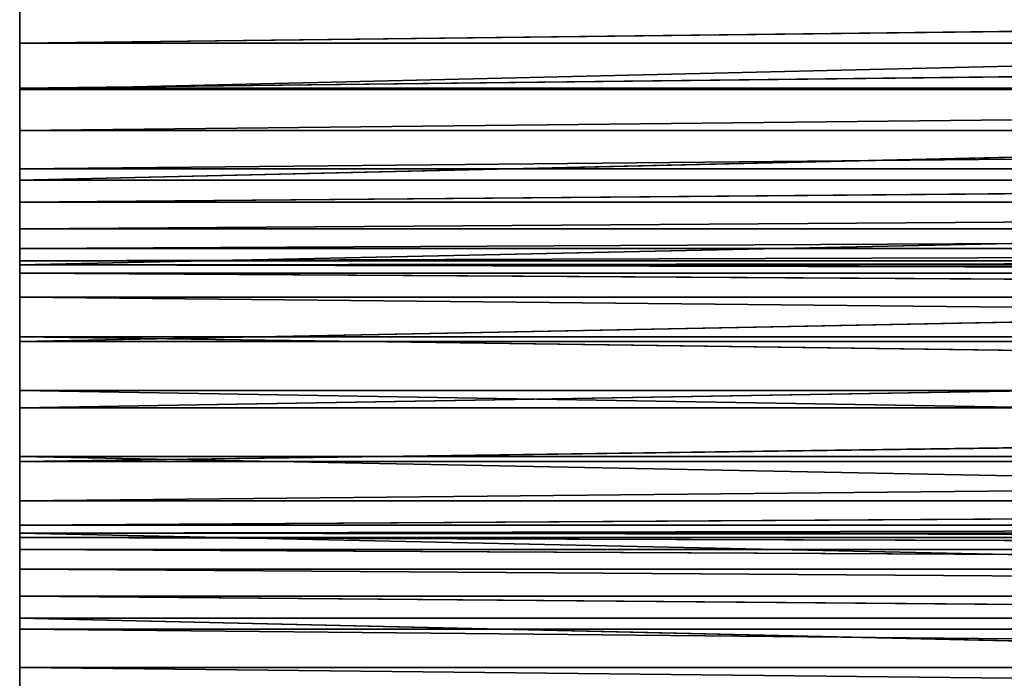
# Model space of a CAD drawing. Extents: x 0 to 22.2, y -49.5 to 1.2.
# Tile 6 of 23: x 0 to 5.5, y -15.8 to -12.1. Entities that reach past the tile are written whole.
import ezdxf

# ---------------------------------------------------------------- set-up
doc = ezdxf.new("R2010")
doc.units = 0
doc.header["$LTSCALE"] = 2.54
doc.layers.get('0').update_dxf_attribs({"color": 13, "linetype": 'CONTINUOUS'})

# ---------------------------------------------------------------- blocks, each defined once
blk = doc.blocks.new('GRUPA0_1')
at = {"color": 0}
for p, q in [((22, -12, 68.5), (0, -12.2605, 68.4772)), ((0, -12.2605, 68.4772), (0, -12, 68.5)), ((22, -12, 68.5), (0, -12.2605, 68.4772)), ((22, -12, 70), (0, -12.5209, 69.9544)), ((22, -12, 70), (0, -12.5209, 69.9544)), ((0, -12, 70), (0, -12.5209, 69.9544)), ((0, -12.5209, 69.9544), (0, -12, 68.5)), ((0, -12.2605, 68.4772), (0, -12, 68.5)), ((0, -12.5209, 69.9544), (0, -12, 68.5)), ((0, -12, 70), (0, -12.5209, 69.9544)), ((22, -12.2605, 68.4772), (0, -12.2605, 68.4772)), ((22, -12.2605, 68.4772), (0, -12.2605, 68.4772)), ((22, -12.2605, 68.4772), (0, -12.513, 68.4095)), ((0, -12.513, 68.4095), (0, -12.2605, 68.4772)), ((22, -12.2605, 68.4772), (0, -12.513, 68.4095)), ((0, -13.0261, 69.8191), (0, -12.2605, 68.4772)), ((0, -12.513, 68.4095), (0, -12.2605, 68.4772)), ((0, -13.0261, 69.8191), (0, -12.2605, 68.4772)), ((0, -12.5209, 69.9544), (0, -12.2605, 68.4772)), ((0, -12.5209, 69.9544), (0, -12.2605, 68.4772)), ((22, -12.513, 68.4095), (0, -12.513, 68.4095)), ((22, -12.513, 68.4095), (0, -12.513, 68.4095)), ((22, -12.513, 68.4095), (0, -12.75, 68.299)), ((0, -12.75, 68.299), (0, -12.513, 68.4095)), ((22, -12.513, 68.4095), (0, -12.75, 68.299)), ((0, -13.5, 69.5981), (0, -12.513, 68.4095)), ((0, -12.75, 68.299), (0, -12.513, 68.4095)), ((0, -13.5, 69.5981), (0, -12.513, 68.4095)), ((0, -13.0261, 69.8191), (0, -12.513, 68.4095)), ((0, -13.0261, 69.8191), (0, -12.513, 68.4095)), ((22, -12.5209, 69.9544), (0, -13.0261, 69.8191)), ((22, -12.5209, 69.9544), (0, -13.0261, 69.8191)), ((22, -12.5209, 69.9544), (0, -12.5209, 69.9544)), ((0, -12.5209, 69.9544), (0, -13.0261, 69.8191)), ((22, -12.5209, 69.9544), (0, -12.5209, 69.9544)), ((0, -12.5209, 69.9544), (0, -13.0261, 69.8191)), ((22, -12.75, 68.299), (0, -12.75, 68.299)), ((22, -12.75, 68.299), (0, -12.75, 68.299)), ((22, -12.75, 68.299), (0, -12.9642, 68.1491)), ((0, -12.9642, 68.1491), (0, -12.75, 68.299)), ((22, -12.75, 68.299), (0, -12.9642, 68.1491)), ((0, -13.9284, 69.2981), (0, -12.75, 68.299)), ((0, -12.9642, 68.1491), (0, -12.75, 68.299)), ((0, -13.9284, 69.2981), (0, -12.75, 68.299)), ((0, -13.5, 69.5981), (0, -12.75, 68.299)), ((0, -13.5, 69.5981), (0, -12.75, 68.299)), ((22, -12.9642, 68.1491), (0, -12.9642, 68.1491)), ((22, -12.9642, 68.1491), (0, -12.9642, 68.1491)), ((22, -12.9642, 68.1491), (0, -13.1491, 67.9642)), ((0, -13.1491, 67.9642), (0, -12.9642, 68.1491)), ((22, -12.9642, 68.1491), (0, -13.1491, 67.9642)), ((0, -14.2981, 68.9284), (0, -12.9642, 68.1491)), ((0, -13.1491, 67.9642), (0, -12.9642, 68.1491)), ((0, -14.2981, 68.9284), (0, -12.9642, 68.1491)), ((0, -13.9284, 69.2981), (0, -12.9642, 68.1491)), ((0, -13.9284, 69.2981), (0, -12.9642, 68.1491)), ((22, -13.0261, 69.8191), (0, -13.5, 69.5981)), ((22, -13.0261, 69.8191), (0, -13.5, 69.5981)), ((22, -13.0261, 69.8191), (0, -13.0261, 69.8191)), ((0, -13.0261, 69.8191), (0, -13.5, 69.5981)), ((22, -13.0261, 69.8191), (0, -13.0261, 69.8191)), ((0, -13.0261, 69.8191), (0, -13.5, 69.5981)), ((22, -13.1491, 67.9642), (0, -13.1491, 67.9642)), ((22, -13.1491, 67.9642), (0, -13.1491, 67.9642)), ((22, -13.1491, 67.9642), (0, -13.299, 67.75)), ((0, -13.299, 67.75), (0, -13.1491, 67.9642)), ((22, -13.1491, 67.9642), (0, -13.299, 67.75)), ((0, -14.5981, 68.5), (0, -13.1491, 67.9642)), ((0, -13.299, 67.75), (0, -13.1491, 67.9642)), ((0, -14.5981, 68.5), (0, -13.1491, 67.9642)), ((0, -14.2981, 68.9284), (0, -13.1491, 67.9642)), ((0, -14.2981, 68.9284), (0, -13.1491, 67.9642)), ((22, -13.299, 67.75), (0, -13.299, 67.75)), ((22, -13.299, 67.75), (0, -13.299, 67.75)), ((22, -13.299, 67.75), (0, -13.4095, 67.513)), ((0, -13.4095, 67.513), (0, -13.299, 67.75)), ((22, -13.299, 67.75), (0, -13.4095, 67.513)), ((0, -14.8191, 68.0261), (0, -13.299, 67.75)), ((0, -13.4095, 67.513), (0, -13.299, 67.75)), ((0, -14.8191, 68.0261), (0, -13.299, 67.75)), ((0, -14.5981, 68.5), (0, -13.299, 67.75)), ((0, -14.5981, 68.5), (0, -13.299, 67.75)), ((22, -13.4095, 67.513), (0, -13.4095, 67.513)), ((22, -13.4095, 67.513), (0, -13.4095, 67.513)), ((22, -13.4095, 67.513), (0, -13.4772, 67.2605)), ((0, -13.4772, 67.2605), (0, -13.4095, 67.513)), ((22, -13.4095, 67.513), (0, -13.4772, 67.2605)), ((0, -14.9544, 67.5209), (0, -13.4095, 67.513)), ((0, -13.4772, 67.2605), (0, -13.4095, 67.513)), ((0, -14.9544, 67.5209), (0, -13.4095, 67.513)), ((0, -14.8191, 68.0261), (0, -13.4095, 67.513)), ((0, -14.8191, 68.0261), (0, -13.4095, 67.513)), ((22, -13.4772, 67.2605), (0, -13.4772, 67.2605)), ((22, -13.4772, 67.2605), (0, -13.4772, 67.2605)), ((22, -13.4772, 67.2605), (0, -13.5, 67)), ((0, -13.5, 67), (0, -13.4772, 67.2605)), ((22, -13.4772, 67.2605), (0, -13.5, 67)), ((0, -15, 67), (0, -13.4772, 67.2605)), ((0, -13.5, 67), (0, -13.4772, 67.2605)), ((0, -15, 67), (0, -13.4772, 67.2605)), ((0, -14.9544, 67.5209), (0, -13.4772, 67.2605)), ((0, -14.9544, 67.5209), (0, -13.4772, 67.2605)), ((0, -13.5, 3), (22, -13.5, 3)), ((22, -13.5456, 2.4791), (0, -13.5, 3)), ((22, -13.5456, 2.4791), (0, -13.5, 3)), ((0, -13.5456, 2.4791), (0, -13.5, 3)), ((0, -15, 3), (0, -13.5, 3)), ((0, -13.5, 3), (0, -15.0228, 2.7395)), ((0, -13.5, 3), (0, -15.0228, 2.7395)), ((0, -13.5456, 2.4791), (0, -13.5, 3)), ((22, -13.5, 67), (0, -13.5, 67)), ((22, -13.5, 69.5981), (0, -13.9284, 69.2981)), ((22, -13.5, 69.5981), (0, -13.9284, 69.2981)), ((22, -13.5, 69.5981), (0, -13.5, 69.5981)), ((0, -13.5, 69.5981), (0, -13.9284, 69.2981)), ((22, -13.5, 69.5981), (0, -13.5, 69.5981)), ((0, -13.5, 67), (0, -15, 67)), ((0, -13.5, 69.5981), (0, -13.9284, 69.2981)), ((0, -13.5, 67), (0, -15, 67)), ((0, -13.5, 67), (0, -15, 3)), ((0, -13.5, 67), (0, -15, 3)), ((0, -13.5, 67), (0, -13.5, 3)), ((0, -15, 3), (0, -13.5, 3)), ((22, -13.5, 67), (0, -13.5, 67)), ((22, -13.5, 67), (0, -13.5, 3)), ((0, -13.5, 67), (0, -13.5, 3)), ((22, -13.5, 67), (0, -13.5, 3)), ((0, -13.5, 3), (22, -13.5, 3)), ((22, -13.5456, 2.4791), (0, -13.5456, 2.4791)), ((22, -13.5456, 2.4791), (0, -13.5456, 2.4791)), ((22, -13.6809, 1.9739), (0, -13.5456, 2.4791)), ((22, -13.6809, 1.9739), (0, -13.5456, 2.4791)), ((0, -13.6809, 1.9739), (0, -13.5456, 2.4791)), ((0, -13.5456, 2.4791), (0, -15.0228, 2.7395)), ((0, -13.5456, 2.4791), (0, -15.0228, 2.7395)), ((0, -13.5456, 2.4791), (0, -15.0905, 2.487)), ((0, -13.5456, 2.4791), (0, -15.0905, 2.487)), ((0, -13.6809, 1.9739), (0, -13.5456, 2.4791)), ((22, -13.6809, 1.9739), (0, -13.6809, 1.9739)), ((22, -13.6809, 1.9739), (0, -13.6809, 1.9739)), ((22, -13.9019, 1.5), (0, -13.6809, 1.9739)), ((22, -13.9019, 1.5), (0, -13.6809, 1.9739)), ((0, -13.9019, 1.5), (0, -13.6809, 1.9739)), ((0, -13.6809, 1.9739), (0, -15.0905, 2.487)), ((0, -13.6809, 1.9739), (0, -15.0905, 2.487)), ((0, -13.6809, 1.9739), (0, -15.201, 2.25)), ((0, -13.6809, 1.9739), (0, -15.201, 2.25)), ((0, -13.9019, 1.5), (0, -13.6809, 1.9739)), ((22, -13.9019, 1.5), (0, -13.9019, 1.5)), ((22, -13.9019, 1.5), (0, -13.9019, 1.5)), ((22, -14.2019, 1.0716), (0, -13.9019, 1.5)), ((22, -14.2019, 1.0716), (0, -13.9019, 1.5)), ((0, -14.2019, 1.0716), (0, -13.9019, 1.5)), ((0, -13.9019, 1.5), (0, -15.201, 2.25)), ((0, -13.9019, 1.5), (0, -15.201, 2.25)), ((0, -13.9019, 1.5), (0, -15.3509, 2.0358)), ((0, -13.9019, 1.5), (0, -15.3509, 2.0358)), ((0, -14.2019, 1.0716), (0, -13.9019, 1.5)), ((22, -13.9284, 69.2981), (0, -14.2981, 68.9284)), ((22, -13.9284, 69.2981), (0, -14.2981, 68.9284)), ((22, -13.9284, 69.2981), (0, -13.9284, 69.2981)), ((0, -13.9284, 69.2981), (0, -14.2981, 68.9284)), ((22, -13.9284, 69.2981), (0, -13.9284, 69.2981)), ((0, -13.9284, 69.2981), (0, -14.2981, 68.9284)), ((22, -14.2019, 1.0716), (0, -14.2019, 1.0716)), ((22, -14.2019, 1.0716), (0, -14.2019, 1.0716)), ((22, -14.5716, 0.7019), (0, -14.2019, 1.0716)), ((22, -14.5716, 0.7019), (0, -14.2019, 1.0716)), ((0, -14.5716, 0.7019), (0, -14.2019, 1.0716)), ((0, -14.2019, 1.0716), (0, -15.3509, 2.0358)), ((0, -14.2019, 1.0716), (0, -15.3509, 2.0358)), ((0, -14.2019, 1.0716), (0, -15.5358, 1.8509)), ((0, -14.2019, 1.0716), (0, -15.5358, 1.8509)), ((0, -14.5716, 0.7019), (0, -14.2019, 1.0716)), ((22, -14.2981, 68.9284), (0, -14.5981, 68.5)), ((22, -14.2981, 68.9284), (0, -14.5981, 68.5)), ((22, -14.2981, 68.9284), (0, -14.2981, 68.9284)), ((0, -14.2981, 68.9284), (0, -14.5981, 68.5)), ((22, -14.2981, 68.9284), (0, -14.2981, 68.9284)), ((0, -14.2981, 68.9284), (0, -14.5981, 68.5)), ((22, -14.5716, 0.7019), (0, -14.5716, 0.7019)), ((22, -14.5716, 0.7019), (0, -14.5716, 0.7019)), ((22, -15, 0.4019), (0, -14.5716, 0.7019)), ((22, -15, 0.4019), (0, -14.5716, 0.7019)), ((0, -15, 0.4019), (0, -14.5716, 0.7019)), ((0, -14.5716, 0.7019), (0, -15.5358, 1.8509)), ((0, -14.5716, 0.7019), (0, -15.5358, 1.8509)), ((0, -14.5716, 0.7019), (0, -15.75, 1.701)), ((0, -14.5716, 0.7019), (0, -15.75, 1.701)), ((0, -15, 0.4019), (0, -14.5716, 0.7019)), ((22, -14.5981, 68.5), (0, -14.8191, 68.0261)), ((22, -14.5981, 68.5), (0, -14.8191, 68.0261)), ((22, -14.5981, 68.5), (0, -14.5981, 68.5)), ((0, -14.5981, 68.5), (0, -14.8191, 68.0261)), ((22, -14.5981, 68.5), (0, -14.5981, 68.5)), ((0, -14.5981, 68.5), (0, -14.8191, 68.0261)), ((22, -14.8191, 68.0261), (0, -14.9544, 67.5209)), ((22, -14.8191, 68.0261), (0, -14.9544, 67.5209)), ((22, -14.8191, 68.0261), (0, -14.8191, 68.0261)), ((0, -14.8191, 68.0261), (0, -14.9544, 67.5209)), ((22, -14.8191, 68.0261), (0, -14.8191, 68.0261)), ((0, -14.8191, 68.0261), (0, -14.9544, 67.5209)), ((22, -14.9544, 67.5209), (0, -15, 67)), ((22, -14.9544, 67.5209), (0, -15, 67)), ((22, -14.9544, 67.5209), (0, -14.9544, 67.5209)), ((0, -14.9544, 67.5209), (0, -15, 67)), ((22, -14.9544, 67.5209), (0, -14.9544, 67.5209)), ((0, -14.9544, 67.5209), (0, -15, 67)), ((22, -15.0228, 2.7395), (0, -15, 3)), ((0, -15, 3), (0, -15.0228, 2.7395)), ((22, -15.0228, 2.7395), (0, -15, 3)), ((22, -15, 3), (0, -15, 3)), ((22, -15, 0.4019), (0, -15, 0.4019)), ((22, -15, 0.4019), (0, -15, 0.4019)), ((22, -15.4739, 0.1809), (0, -15, 0.4019)), ((22, -15.4739, 0.1809), (0, -15, 0.4019)), ((0, -15.4739, 0.1809), (0, -15, 0.4019)), ((0, -15, 3), (0, -15.0228, 2.7395)), ((0, -15, 0.4019), (0, -15.75, 1.701)), ((0, -15, 0.4019), (0, -15.75, 1.701)), ((0, -15, 0.4019), (0, -15.987, 1.5905)), ((0, -15, 0.4019), (0, -15.987, 1.5905)), ((0, -15.4739, 0.1809), (0, -15, 0.4019)), ((0, -15, 67), (22, -15, 67)), ((0, -15, 3), (0, -15, 67)), ((22, -15, 67), (0, -15, 3)), ((22, -15, 3), (0, -15, 3)), ((22, -15, 67), (0, -15, 3)), ((0, -15, 67), (22, -15, 67)), ((0, -15, 3), (0, -15, 67)), ((22, -15.0905, 2.487), (0, -15.0228, 2.7395)), ((0, -15.0228, 2.7395), (0, -15.0905, 2.487)), ((22, -15.0905, 2.487), (0, -15.0228, 2.7395)), ((22, -15.0228, 2.7395), (0, -15.0228, 2.7395)), ((22, -15.0228, 2.7395), (0, -15.0228, 2.7395)), ((0, -15.0228, 2.7395), (0, -15.0905, 2.487)), ((22, -15.201, 2.25), (0, -15.0905, 2.487)), ((0, -15.0905, 2.487), (0, -15.201, 2.25)), ((22, -15.201, 2.25), (0, -15.0905, 2.487)), ((22, -15.0905, 2.487), (0, -15.0905, 2.487)), ((22, -15.0905, 2.487), (0, -15.0905, 2.487)), ((0, -15.0905, 2.487), (0, -15.201, 2.25)), ((22, -15.3509, 2.0358), (0, -15.201, 2.25)), ((0, -15.201, 2.25), (0, -15.3509, 2.0358)), ((22, -15.3509, 2.0358), (0, -15.201, 2.25)), ((22, -15.201, 2.25), (0, -15.201, 2.25)), ((22, -15.201, 2.25), (0, -15.201, 2.25)), ((0, -15.201, 2.25), (0, -15.3509, 2.0358)), ((22, -15.5358, 1.8509), (0, -15.3509, 2.0358)), ((0, -15.3509, 2.0358), (0, -15.5358, 1.8509)), ((22, -15.5358, 1.8509), (0, -15.3509, 2.0358)), ((22, -15.3509, 2.0358), (0, -15.3509, 2.0358)), ((22, -15.3509, 2.0358), (0, -15.3509, 2.0358)), ((0, -15.3509, 2.0358), (0, -15.5358, 1.8509)), ((22, -15.4739, 0.1809), (0, -15.4739, 0.1809)), ((22, -15.4739, 0.1809), (0, -15.4739, 0.1809)), ((22, -15.9791, 0.0456), (0, -15.4739, 0.1809)), ((22, -15.9791, 0.0456), (0, -15.4739, 0.1809)), ((0, -15.9791, 0.0456), (0, -15.4739, 0.1809)), ((0, -15.4739, 0.1809), (0, -15.987, 1.5905)), ((0, -15.4739, 0.1809), (0, -15.987, 1.5905)), ((0, -15.4739, 0.1809), (0, -16.2395, 1.5228)), ((0, -15.4739, 0.1809), (0, -16.2395, 1.5228)), ((0, -15.9791, 0.0456), (0, -15.4739, 0.1809)), ((22, -15.75, 1.701), (0, -15.5358, 1.8509)), ((0, -15.5358, 1.8509), (0, -15.75, 1.701)), ((22, -15.75, 1.701), (0, -15.5358, 1.8509)), ((22, -15.5358, 1.8509), (0, -15.5358, 1.8509)), ((22, -15.5358, 1.8509), (0, -15.5358, 1.8509)), ((0, -15.5358, 1.8509), (0, -15.75, 1.701)), ((22, -15.987, 1.5905), (0, -15.75, 1.701)), ((0, -15.75, 1.701), (0, -15.987, 1.5905)), ((22, -15.987, 1.5905), (0, -15.75, 1.701)), ((22, -15.75, 1.701), (0, -15.75, 1.701)), ((22, -15.75, 1.701), (0, -15.75, 1.701)), ((0, -15.75, 1.701), (0, -15.987, 1.5905))]:
    blk.add_line(p, q, dxfattribs=at)
mesh = blk.add_polyface(dxfattribs=at)
corners = [(22, -12, 68.5), (0, -12.2605, 68.4772), (0, -12, 68.5)]
mesh.append_faces([[corners[k] for k in face] for face in [(0, 1, 2)]], dxfattribs={"color": 0})
mesh = blk.add_polyface(dxfattribs=at)
corners = [(22, -12.2605, 68.4772), (0, -12.2605, 68.4772), (22, -12, 68.5)]
mesh.append_faces([[corners[k] for k in face] for face in [(0, 1, 2)]], dxfattribs={"color": 0})
mesh = blk.add_polyface(dxfattribs=at)
corners = [(22, -12, 70), (0, -12.5209, 69.9544), (22, -12.5209, 69.9544)]
mesh.append_faces([[corners[k] for k in face] for face in [(0, 1, 2)]], dxfattribs={"color": 0})
mesh = blk.add_polyface(dxfattribs=at)
corners = [(22, -12, 70), (0, -12, 70), (0, -12.5209, 69.9544)]
mesh.append_faces([[corners[k] for k in face] for face in [(0, 1, 2)]], dxfattribs={"color": 0})
mesh = blk.add_polyface(dxfattribs=at)
corners = [(0, -12, 68.5), (0, -12.2605, 68.4772), (0, -12.5209, 69.9544)]
mesh.append_faces([[corners[k] for k in face] for face in [(0, 1, 2)]], dxfattribs={"color": 0})
mesh = blk.add_polyface(dxfattribs=at)
corners = [(0, -12, 68.5), (0, -12.5209, 69.9544), (0, -12, 70)]
mesh.append_faces([[corners[k] for k in face] for face in [(0, 1, 2)]], dxfattribs={"color": 0})
mesh = blk.add_polyface(dxfattribs=at)
corners = [(22, -12.2605, 68.4772), (0, -12.513, 68.4095), (0, -12.2605, 68.4772)]
mesh.append_faces([[corners[k] for k in face] for face in [(0, 1, 2)]], dxfattribs={"color": 0})
mesh = blk.add_polyface(dxfattribs=at)
corners = [(22, -12.513, 68.4095), (0, -12.513, 68.4095), (22, -12.2605, 68.4772)]
mesh.append_faces([[corners[k] for k in face] for face in [(0, 1, 2)]], dxfattribs={"color": 0})
mesh = blk.add_polyface(dxfattribs=at)
corners = [(0, -12.2605, 68.4772), (0, -12.513, 68.4095), (0, -13.0261, 69.8191)]
mesh.append_faces([[corners[k] for k in face] for face in [(0, 1, 2)]], dxfattribs={"color": 0})
mesh = blk.add_polyface(dxfattribs=at)
corners = [(0, -12.2605, 68.4772), (0, -13.0261, 69.8191), (0, -12.5209, 69.9544)]
mesh.append_faces([[corners[k] for k in face] for face in [(0, 1, 2)]], dxfattribs={"color": 0})
mesh = blk.add_polyface(dxfattribs=at)
corners = [(22, -12.513, 68.4095), (0, -12.75, 68.299), (0, -12.513, 68.4095)]
mesh.append_faces([[corners[k] for k in face] for face in [(0, 1, 2)]], dxfattribs={"color": 0})
mesh = blk.add_polyface(dxfattribs=at)
corners = [(22, -12.75, 68.299), (0, -12.75, 68.299), (22, -12.513, 68.4095)]
mesh.append_faces([[corners[k] for k in face] for face in [(0, 1, 2)]], dxfattribs={"color": 0})
mesh = blk.add_polyface(dxfattribs=at)
corners = [(0, -12.513, 68.4095), (0, -12.75, 68.299), (0, -13.5, 69.5981)]
mesh.append_faces([[corners[k] for k in face] for face in [(0, 1, 2)]], dxfattribs={"color": 0})
mesh = blk.add_polyface(dxfattribs=at)
corners = [(0, -12.513, 68.4095), (0, -13.5, 69.5981), (0, -13.0261, 69.8191)]
mesh.append_faces([[corners[k] for k in face] for face in [(0, 1, 2)]], dxfattribs={"color": 0})
mesh = blk.add_polyface(dxfattribs=at)
corners = [(22, -12.5209, 69.9544), (0, -13.0261, 69.8191), (22, -13.0261, 69.8191)]
mesh.append_faces([[corners[k] for k in face] for face in [(0, 1, 2)]], dxfattribs={"color": 0})
mesh = blk.add_polyface(dxfattribs=at)
corners = [(22, -12.5209, 69.9544), (0, -12.5209, 69.9544), (0, -13.0261, 69.8191)]
mesh.append_faces([[corners[k] for k in face] for face in [(0, 1, 2)]], dxfattribs={"color": 0})
mesh = blk.add_polyface(dxfattribs=at)
corners = [(22, -12.75, 68.299), (0, -12.9642, 68.1491), (0, -12.75, 68.299)]
mesh.append_faces([[corners[k] for k in face] for face in [(0, 1, 2)]], dxfattribs={"color": 0})
mesh = blk.add_polyface(dxfattribs=at)
corners = [(22, -12.9642, 68.1491), (0, -12.9642, 68.1491), (22, -12.75, 68.299)]
mesh.append_faces([[corners[k] for k in face] for face in [(0, 1, 2)]], dxfattribs={"color": 0})
mesh = blk.add_polyface(dxfattribs=at)
corners = [(0, -12.75, 68.299), (0, -12.9642, 68.1491), (0, -13.9284, 69.2981)]
mesh.append_faces([[corners[k] for k in face] for face in [(0, 1, 2)]], dxfattribs={"color": 0})
mesh = blk.add_polyface(dxfattribs=at)
corners = [(0, -12.75, 68.299), (0, -13.9284, 69.2981), (0, -13.5, 69.5981)]
mesh.append_faces([[corners[k] for k in face] for face in [(0, 1, 2)]], dxfattribs={"color": 0})
mesh = blk.add_polyface(dxfattribs=at)
corners = [(22, -12.9642, 68.1491), (0, -13.1491, 67.9642), (0, -12.9642, 68.1491)]
mesh.append_faces([[corners[k] for k in face] for face in [(0, 1, 2)]], dxfattribs={"color": 0})
mesh = blk.add_polyface(dxfattribs=at)
corners = [(22, -12.9642, 68.1491), (22, -13.1491, 67.9642), (0, -13.1491, 67.9642)]
mesh.append_faces([[corners[k] for k in face] for face in [(0, 1, 2)]], dxfattribs={"color": 0})
mesh = blk.add_polyface(dxfattribs=at)
corners = [(0, -12.9642, 68.1491), (0, -13.1491, 67.9642), (0, -14.2981, 68.9284)]
mesh.append_faces([[corners[k] for k in face] for face in [(0, 1, 2)]], dxfattribs={"color": 0})
mesh = blk.add_polyface(dxfattribs=at)
corners = [(0, -12.9642, 68.1491), (0, -14.2981, 68.9284), (0, -13.9284, 69.2981)]
mesh.append_faces([[corners[k] for k in face] for face in [(0, 1, 2)]], dxfattribs={"color": 0})
mesh = blk.add_polyface(dxfattribs=at)
corners = [(22, -13.0261, 69.8191), (0, -13.5, 69.5981), (22, -13.5, 69.5981)]
mesh.append_faces([[corners[k] for k in face] for face in [(0, 1, 2)]], dxfattribs={"color": 0})
mesh = blk.add_polyface(dxfattribs=at)
corners = [(22, -13.0261, 69.8191), (0, -13.0261, 69.8191), (0, -13.5, 69.5981)]
mesh.append_faces([[corners[k] for k in face] for face in [(0, 1, 2)]], dxfattribs={"color": 0})
mesh = blk.add_polyface(dxfattribs=at)
corners = [(22, -13.1491, 67.9642), (0, -13.299, 67.75), (0, -13.1491, 67.9642)]
mesh.append_faces([[corners[k] for k in face] for face in [(0, 1, 2)]], dxfattribs={"color": 0})
mesh = blk.add_polyface(dxfattribs=at)
corners = [(22, -13.1491, 67.9642), (22, -13.299, 67.75), (0, -13.299, 67.75)]
mesh.append_faces([[corners[k] for k in face] for face in [(0, 1, 2)]], dxfattribs={"color": 0})
mesh = blk.add_polyface(dxfattribs=at)
corners = [(0, -13.1491, 67.9642), (0, -13.299, 67.75), (0, -14.5981, 68.5)]
mesh.append_faces([[corners[k] for k in face] for face in [(0, 1, 2)]], dxfattribs={"color": 0})
mesh = blk.add_polyface(dxfattribs=at)
corners = [(0, -13.1491, 67.9642), (0, -14.5981, 68.5), (0, -14.2981, 68.9284)]
mesh.append_faces([[corners[k] for k in face] for face in [(0, 1, 2)]], dxfattribs={"color": 0})
mesh = blk.add_polyface(dxfattribs=at)
corners = [(22, -13.299, 67.75), (0, -13.4095, 67.513), (0, -13.299, 67.75)]
mesh.append_faces([[corners[k] for k in face] for face in [(0, 1, 2)]], dxfattribs={"color": 0})
mesh = blk.add_polyface(dxfattribs=at)
corners = [(22, -13.299, 67.75), (22, -13.4095, 67.513), (0, -13.4095, 67.513)]
mesh.append_faces([[corners[k] for k in face] for face in [(0, 1, 2)]], dxfattribs={"color": 0})
mesh = blk.add_polyface(dxfattribs=at)
corners = [(0, -13.299, 67.75), (0, -13.4095, 67.513), (0, -14.8191, 68.0261)]
mesh.append_faces([[corners[k] for k in face] for face in [(0, 1, 2)]], dxfattribs={"color": 0})
mesh = blk.add_polyface(dxfattribs=at)
corners = [(0, -13.299, 67.75), (0, -14.8191, 68.0261), (0, -14.5981, 68.5)]
mesh.append_faces([[corners[k] for k in face] for face in [(0, 1, 2)]], dxfattribs={"color": 0})
mesh = blk.add_polyface(dxfattribs=at)
corners = [(22, -13.4095, 67.513), (0, -13.4772, 67.2605), (0, -13.4095, 67.513)]
mesh.append_faces([[corners[k] for k in face] for face in [(0, 1, 2)]], dxfattribs={"color": 0})
mesh = blk.add_polyface(dxfattribs=at)
corners = [(22, -13.4095, 67.513), (22, -13.4772, 67.2605), (0, -13.4772, 67.2605)]
mesh.append_faces([[corners[k] for k in face] for face in [(0, 1, 2)]], dxfattribs={"color": 0})
mesh = blk.add_polyface(dxfattribs=at)
corners = [(0, -13.4095, 67.513), (0, -13.4772, 67.2605), (0, -14.9544, 67.5209)]
mesh.append_faces([[corners[k] for k in face] for face in [(0, 1, 2)]], dxfattribs={"color": 0})
mesh = blk.add_polyface(dxfattribs=at)
corners = [(0, -13.4095, 67.513), (0, -14.9544, 67.5209), (0, -14.8191, 68.0261)]
mesh.append_faces([[corners[k] for k in face] for face in [(0, 1, 2)]], dxfattribs={"color": 0})
mesh = blk.add_polyface(dxfattribs=at)
corners = [(22, -13.4772, 67.2605), (0, -13.5, 67), (0, -13.4772, 67.2605)]
mesh.append_faces([[corners[k] for k in face] for face in [(0, 1, 2)]], dxfattribs={"color": 0})
mesh = blk.add_polyface(dxfattribs=at)
corners = [(22, -13.4772, 67.2605), (22, -13.5, 67), (0, -13.5, 67)]
mesh.append_faces([[corners[k] for k in face] for face in [(0, 1, 2)]], dxfattribs={"color": 0})
mesh = blk.add_polyface(dxfattribs=at)
corners = [(0, -13.4772, 67.2605), (0, -13.5, 67), (0, -15, 67)]
mesh.append_faces([[corners[k] for k in face] for face in [(0, 1, 2)]], dxfattribs={"color": 0})
mesh = blk.add_polyface(dxfattribs=at)
corners = [(0, -13.4772, 67.2605), (0, -15, 67), (0, -14.9544, 67.5209)]
mesh.append_faces([[corners[k] for k in face] for face in [(0, 1, 2)]], dxfattribs={"color": 0})
mesh = blk.add_polyface(dxfattribs=at)
corners = [(22, -13.5, 3), (22, -13.5456, 2.4791), (0, -13.5, 3)]
mesh.append_faces([[corners[k] for k in face] for face in [(0, 1, 2)]], dxfattribs={"color": 0})
mesh = blk.add_polyface(dxfattribs=at)
corners = [(0, -13.5, 3), (22, -13.5456, 2.4791), (0, -13.5456, 2.4791)]
mesh.append_faces([[corners[k] for k in face] for face in [(0, 1, 2)]], dxfattribs={"color": 0})
mesh = blk.add_polyface(dxfattribs=at)
corners = [(0, -13.5, 3), (0, -15.0228, 2.7395), (0, -15, 3)]
mesh.append_faces([[corners[k] for k in face] for face in [(0, 1, 2)]], dxfattribs={"color": 0})
mesh = blk.add_polyface(dxfattribs=at)
corners = [(0, -13.5, 3), (0, -13.5456, 2.4791), (0, -15.0228, 2.7395)]
mesh.append_faces([[corners[k] for k in face] for face in [(0, 1, 2)]], dxfattribs={"color": 0})
mesh = blk.add_polyface(dxfattribs=at)
corners = [(22, -13.5, 69.5981), (0, -13.9284, 69.2981), (22, -13.9284, 69.2981)]
mesh.append_faces([[corners[k] for k in face] for face in [(0, 1, 2)]], dxfattribs={"color": 0})
mesh = blk.add_polyface(dxfattribs=at)
corners = [(22, -13.5, 69.5981), (0, -13.5, 69.5981), (0, -13.9284, 69.2981)]
mesh.append_faces([[corners[k] for k in face] for face in [(0, 1, 2)]], dxfattribs={"color": 0})
mesh = blk.add_polyface(dxfattribs=at)
corners = [(0, -13.5, 67), (0, -15, 3), (0, -15, 67)]
mesh.append_faces([[corners[k] for k in face] for face in [(0, 1, 2)]], dxfattribs={"color": 0})
mesh = blk.add_polyface(dxfattribs=at)
corners = [(0, -13.5, 3), (0, -15, 3), (0, -13.5, 67)]
mesh.append_faces([[corners[k] for k in face] for face in [(0, 1, 2)]], dxfattribs={"color": 0})
mesh = blk.add_polyface(dxfattribs=at)
corners = [(22, -13.5, 67), (0, -13.5, 3), (0, -13.5, 67)]
mesh.append_faces([[corners[k] for k in face] for face in [(0, 1, 2)]], dxfattribs={"color": 0})
mesh = blk.add_polyface(dxfattribs=at)
corners = [(22, -13.5, 67), (22, -13.5, 3), (0, -13.5, 3)]
mesh.append_faces([[corners[k] for k in face] for face in [(0, 1, 2)]], dxfattribs={"color": 0})
mesh = blk.add_polyface(dxfattribs=at)
corners = [(22, -13.5456, 2.4791), (22, -13.6809, 1.9739), (0, -13.5456, 2.4791)]
mesh.append_faces([[corners[k] for k in face] for face in [(0, 1, 2)]], dxfattribs={"color": 0})
mesh = blk.add_polyface(dxfattribs=at)
corners = [(0, -13.5456, 2.4791), (22, -13.6809, 1.9739), (0, -13.6809, 1.9739)]
mesh.append_faces([[corners[k] for k in face] for face in [(0, 1, 2)]], dxfattribs={"color": 0})
mesh = blk.add_polyface(dxfattribs=at)
corners = [(0, -13.5456, 2.4791), (0, -15.0905, 2.487), (0, -15.0228, 2.7395)]
mesh.append_faces([[corners[k] for k in face] for face in [(0, 1, 2)]], dxfattribs={"color": 0})
mesh = blk.add_polyface(dxfattribs=at)
corners = [(0, -13.5456, 2.4791), (0, -13.6809, 1.9739), (0, -15.0905, 2.487)]
mesh.append_faces([[corners[k] for k in face] for face in [(0, 1, 2)]], dxfattribs={"color": 0})
mesh = blk.add_polyface(dxfattribs=at)
corners = [(22, -13.6809, 1.9739), (22, -13.9019, 1.5), (0, -13.6809, 1.9739)]
mesh.append_faces([[corners[k] for k in face] for face in [(0, 1, 2)]], dxfattribs={"color": 0})
mesh = blk.add_polyface(dxfattribs=at)
corners = [(0, -13.6809, 1.9739), (22, -13.9019, 1.5), (0, -13.9019, 1.5)]
mesh.append_faces([[corners[k] for k in face] for face in [(0, 1, 2)]], dxfattribs={"color": 0})
mesh = blk.add_polyface(dxfattribs=at)
corners = [(0, -13.6809, 1.9739), (0, -15.201, 2.25), (0, -15.0905, 2.487)]
mesh.append_faces([[corners[k] for k in face] for face in [(0, 1, 2)]], dxfattribs={"color": 0})
mesh = blk.add_polyface(dxfattribs=at)
corners = [(0, -13.6809, 1.9739), (0, -13.9019, 1.5), (0, -15.201, 2.25)]
mesh.append_faces([[corners[k] for k in face] for face in [(0, 1, 2)]], dxfattribs={"color": 0})
mesh = blk.add_polyface(dxfattribs=at)
corners = [(22, -13.9019, 1.5), (22, -14.2019, 1.0716), (0, -13.9019, 1.5)]
mesh.append_faces([[corners[k] for k in face] for face in [(0, 1, 2)]], dxfattribs={"color": 0})
mesh = blk.add_polyface(dxfattribs=at)
corners = [(0, -13.9019, 1.5), (22, -14.2019, 1.0716), (0, -14.2019, 1.0716)]
mesh.append_faces([[corners[k] for k in face] for face in [(0, 1, 2)]], dxfattribs={"color": 0})
mesh = blk.add_polyface(dxfattribs=at)
corners = [(0, -13.9019, 1.5), (0, -15.3509, 2.0358), (0, -15.201, 2.25)]
mesh.append_faces([[corners[k] for k in face] for face in [(0, 1, 2)]], dxfattribs={"color": 0})
mesh = blk.add_polyface(dxfattribs=at)
corners = [(0, -13.9019, 1.5), (0, -14.2019, 1.0716), (0, -15.3509, 2.0358)]
mesh.append_faces([[corners[k] for k in face] for face in [(0, 1, 2)]], dxfattribs={"color": 0})
mesh = blk.add_polyface(dxfattribs=at)
corners = [(22, -13.9284, 69.2981), (0, -14.2981, 68.9284), (22, -14.2981, 68.9284)]
mesh.append_faces([[corners[k] for k in face] for face in [(0, 1, 2)]], dxfattribs={"color": 0})
mesh = blk.add_polyface(dxfattribs=at)
corners = [(22, -13.9284, 69.2981), (0, -13.9284, 69.2981), (0, -14.2981, 68.9284)]
mesh.append_faces([[corners[k] for k in face] for face in [(0, 1, 2)]], dxfattribs={"color": 0})
mesh = blk.add_polyface(dxfattribs=at)
corners = [(22, -14.5716, 0.7019), (0, -14.2019, 1.0716), (22, -14.2019, 1.0716)]
mesh.append_faces([[corners[k] for k in face] for face in [(0, 1, 2)]], dxfattribs={"color": 0})
mesh = blk.add_polyface(dxfattribs=at)
corners = [(22, -14.5716, 0.7019), (0, -14.5716, 0.7019), (0, -14.2019, 1.0716)]
mesh.append_faces([[corners[k] for k in face] for face in [(0, 1, 2)]], dxfattribs={"color": 0})
mesh = blk.add_polyface(dxfattribs=at)
corners = [(0, -14.2019, 1.0716), (0, -15.5358, 1.8509), (0, -15.3509, 2.0358)]
mesh.append_faces([[corners[k] for k in face] for face in [(0, 1, 2)]], dxfattribs={"color": 0})
mesh = blk.add_polyface(dxfattribs=at)
corners = [(0, -14.2019, 1.0716), (0, -14.5716, 0.7019), (0, -15.5358, 1.8509)]
mesh.append_faces([[corners[k] for k in face] for face in [(0, 1, 2)]], dxfattribs={"color": 0})
mesh = blk.add_polyface(dxfattribs=at)
corners = [(22, -14.2981, 68.9284), (0, -14.5981, 68.5), (22, -14.5981, 68.5)]
mesh.append_faces([[corners[k] for k in face] for face in [(0, 1, 2)]], dxfattribs={"color": 0})
mesh = blk.add_polyface(dxfattribs=at)
corners = [(0, -14.2981, 68.9284), (0, -14.5981, 68.5), (22, -14.2981, 68.9284)]
mesh.append_faces([[corners[k] for k in face] for face in [(0, 1, 2)]], dxfattribs={"color": 0})
mesh = blk.add_polyface(dxfattribs=at)
corners = [(22, -15, 0.4019), (0, -14.5716, 0.7019), (22, -14.5716, 0.7019)]
mesh.append_faces([[corners[k] for k in face] for face in [(0, 1, 2)]], dxfattribs={"color": 0})
mesh = blk.add_polyface(dxfattribs=at)
corners = [(22, -15, 0.4019), (0, -15, 0.4019), (0, -14.5716, 0.7019)]
mesh.append_faces([[corners[k] for k in face] for face in [(0, 1, 2)]], dxfattribs={"color": 0})
mesh = blk.add_polyface(dxfattribs=at)
corners = [(0, -14.5716, 0.7019), (0, -15.75, 1.701), (0, -15.5358, 1.8509)]
mesh.append_faces([[corners[k] for k in face] for face in [(0, 1, 2)]], dxfattribs={"color": 0})
mesh = blk.add_polyface(dxfattribs=at)
corners = [(0, -14.5716, 0.7019), (0, -15, 0.4019), (0, -15.75, 1.701)]
mesh.append_faces([[corners[k] for k in face] for face in [(0, 1, 2)]], dxfattribs={"color": 0})
mesh = blk.add_polyface(dxfattribs=at)
corners = [(22, -14.5981, 68.5), (0, -14.8191, 68.0261), (22, -14.8191, 68.0261)]
mesh.append_faces([[corners[k] for k in face] for face in [(0, 1, 2)]], dxfattribs={"color": 0})
mesh = blk.add_polyface(dxfattribs=at)
corners = [(0, -14.5981, 68.5), (0, -14.8191, 68.0261), (22, -14.5981, 68.5)]
mesh.append_faces([[corners[k] for k in face] for face in [(0, 1, 2)]], dxfattribs={"color": 0})
mesh = blk.add_polyface(dxfattribs=at)
corners = [(22, -14.8191, 68.0261), (0, -14.9544, 67.5209), (22, -14.9544, 67.5209)]
mesh.append_faces([[corners[k] for k in face] for face in [(0, 1, 2)]], dxfattribs={"color": 0})
mesh = blk.add_polyface(dxfattribs=at)
corners = [(0, -14.8191, 68.0261), (0, -14.9544, 67.5209), (22, -14.8191, 68.0261)]
mesh.append_faces([[corners[k] for k in face] for face in [(0, 1, 2)]], dxfattribs={"color": 0})
mesh = blk.add_polyface(dxfattribs=at)
corners = [(22, -14.9544, 67.5209), (0, -15, 67), (22, -15, 67)]
mesh.append_faces([[corners[k] for k in face] for face in [(0, 1, 2)]], dxfattribs={"color": 0})
mesh = blk.add_polyface(dxfattribs=at)
corners = [(0, -14.9544, 67.5209), (0, -15, 67), (22, -14.9544, 67.5209)]
mesh.append_faces([[corners[k] for k in face] for face in [(0, 1, 2)]], dxfattribs={"color": 0})
mesh = blk.add_polyface(dxfattribs=at)
corners = [(0, -15, 3), (0, -15.0228, 2.7395), (22, -15.0228, 2.7395)]
mesh.append_faces([[corners[k] for k in face] for face in [(0, 1, 2)]], dxfattribs={"color": 0})
mesh = blk.add_polyface(dxfattribs=at)
corners = [(0, -15, 3), (22, -15.0228, 2.7395), (22, -15, 3)]
mesh.append_faces([[corners[k] for k in face] for face in [(0, 1, 2)]], dxfattribs={"color": 0})
mesh = blk.add_polyface(dxfattribs=at)
corners = [(22, -15.4739, 0.1809), (0, -15, 0.4019), (22, -15, 0.4019)]
mesh.append_faces([[corners[k] for k in face] for face in [(0, 1, 2)]], dxfattribs={"color": 0})
mesh = blk.add_polyface(dxfattribs=at)
corners = [(22, -15.4739, 0.1809), (0, -15.4739, 0.1809), (0, -15, 0.4019)]
mesh.append_faces([[corners[k] for k in face] for face in [(0, 1, 2)]], dxfattribs={"color": 0})
mesh = blk.add_polyface(dxfattribs=at)
corners = [(0, -15, 0.4019), (0, -15.987, 1.5905), (0, -15.75, 1.701)]
mesh.append_faces([[corners[k] for k in face] for face in [(0, 1, 2)]], dxfattribs={"color": 0})
mesh = blk.add_polyface(dxfattribs=at)
corners = [(0, -15, 0.4019), (0, -15.4739, 0.1809), (0, -15.987, 1.5905)]
mesh.append_faces([[corners[k] for k in face] for face in [(0, 1, 2)]], dxfattribs={"color": 0})
mesh = blk.add_polyface(dxfattribs=at)
corners = [(22, -15, 67), (0, -15, 3), (22, -15, 3)]
mesh.append_faces([[corners[k] for k in face] for face in [(0, 1, 2)]], dxfattribs={"color": 0})
mesh = blk.add_polyface(dxfattribs=at)
corners = [(0, -15, 67), (0, -15, 3), (22, -15, 67)]
mesh.append_faces([[corners[k] for k in face] for face in [(0, 1, 2)]], dxfattribs={"color": 0})
mesh = blk.add_polyface(dxfattribs=at)
corners = [(0, -15.0228, 2.7395), (0, -15.0905, 2.487), (22, -15.0905, 2.487)]
mesh.append_faces([[corners[k] for k in face] for face in [(0, 1, 2)]], dxfattribs={"color": 0})
mesh = blk.add_polyface(dxfattribs=at)
corners = [(0, -15.0228, 2.7395), (22, -15.0905, 2.487), (22, -15.0228, 2.7395)]
mesh.append_faces([[corners[k] for k in face] for face in [(0, 1, 2)]], dxfattribs={"color": 0})
mesh = blk.add_polyface(dxfattribs=at)
corners = [(0, -15.0905, 2.487), (0, -15.201, 2.25), (22, -15.201, 2.25)]
mesh.append_faces([[corners[k] for k in face] for face in [(0, 1, 2)]], dxfattribs={"color": 0})
mesh = blk.add_polyface(dxfattribs=at)
corners = [(0, -15.0905, 2.487), (22, -15.201, 2.25), (22, -15.0905, 2.487)]
mesh.append_faces([[corners[k] for k in face] for face in [(0, 1, 2)]], dxfattribs={"color": 0})
mesh = blk.add_polyface(dxfattribs=at)
corners = [(0, -15.201, 2.25), (0, -15.3509, 2.0358), (22, -15.3509, 2.0358)]
mesh.append_faces([[corners[k] for k in face] for face in [(0, 1, 2)]], dxfattribs={"color": 0})
mesh = blk.add_polyface(dxfattribs=at)
corners = [(0, -15.201, 2.25), (22, -15.3509, 2.0358), (22, -15.201, 2.25)]
mesh.append_faces([[corners[k] for k in face] for face in [(0, 1, 2)]], dxfattribs={"color": 0})
mesh = blk.add_polyface(dxfattribs=at)
corners = [(0, -15.3509, 2.0358), (0, -15.5358, 1.8509), (22, -15.5358, 1.8509)]
mesh.append_faces([[corners[k] for k in face] for face in [(0, 1, 2)]], dxfattribs={"color": 0})
mesh = blk.add_polyface(dxfattribs=at)
corners = [(0, -15.3509, 2.0358), (22, -15.5358, 1.8509), (22, -15.3509, 2.0358)]
mesh.append_faces([[corners[k] for k in face] for face in [(0, 1, 2)]], dxfattribs={"color": 0})
mesh = blk.add_polyface(dxfattribs=at)
corners = [(22, -15.9791, 0.0456), (0, -15.4739, 0.1809), (22, -15.4739, 0.1809)]
mesh.append_faces([[corners[k] for k in face] for face in [(0, 1, 2)]], dxfattribs={"color": 0})
mesh = blk.add_polyface(dxfattribs=at)
corners = [(22, -15.9791, 0.0456), (0, -15.9791, 0.0456), (0, -15.4739, 0.1809)]
mesh.append_faces([[corners[k] for k in face] for face in [(0, 1, 2)]], dxfattribs={"color": 0})
mesh = blk.add_polyface(dxfattribs=at)
corners = [(0, -15.4739, 0.1809), (0, -16.2395, 1.5228), (0, -15.987, 1.5905)]
mesh.append_faces([[corners[k] for k in face] for face in [(0, 1, 2)]], dxfattribs={"color": 0})
mesh = blk.add_polyface(dxfattribs=at)
corners = [(0, -15.4739, 0.1809), (0, -15.9791, 0.0456), (0, -16.2395, 1.5228)]
mesh.append_faces([[corners[k] for k in face] for face in [(0, 1, 2)]], dxfattribs={"color": 0})
mesh = blk.add_polyface(dxfattribs=at)
corners = [(22, -15.75, 1.701), (0, -15.5358, 1.8509), (0, -15.75, 1.701)]
mesh.append_faces([[corners[k] for k in face] for face in [(0, 1, 2)]], dxfattribs={"color": 0})
mesh = blk.add_polyface(dxfattribs=at)
corners = [(22, -15.5358, 1.8509), (0, -15.5358, 1.8509), (22, -15.75, 1.701)]
mesh.append_faces([[corners[k] for k in face] for face in [(0, 1, 2)]], dxfattribs={"color": 0})
mesh = blk.add_polyface(dxfattribs=at)
corners = [(22, -15.987, 1.5905), (0, -15.75, 1.701), (0, -15.987, 1.5905)]
mesh.append_faces([[corners[k] for k in face] for face in [(0, 1, 2)]], dxfattribs={"color": 0})
mesh = blk.add_polyface(dxfattribs=at)
corners = [(22, -15.75, 1.701), (0, -15.75, 1.701), (22, -15.987, 1.5905)]
mesh.append_faces([[corners[k] for k in face] for face in [(0, 1, 2)]], dxfattribs={"color": 0})

msp = doc.modelspace()

# ---------------------------------------------------------------- block references
at = {"color": 0}
msp.add_blockref('GRUPA0_1', (0, 0), dxfattribs=at)

doc.saveas('drawing.dxf')
